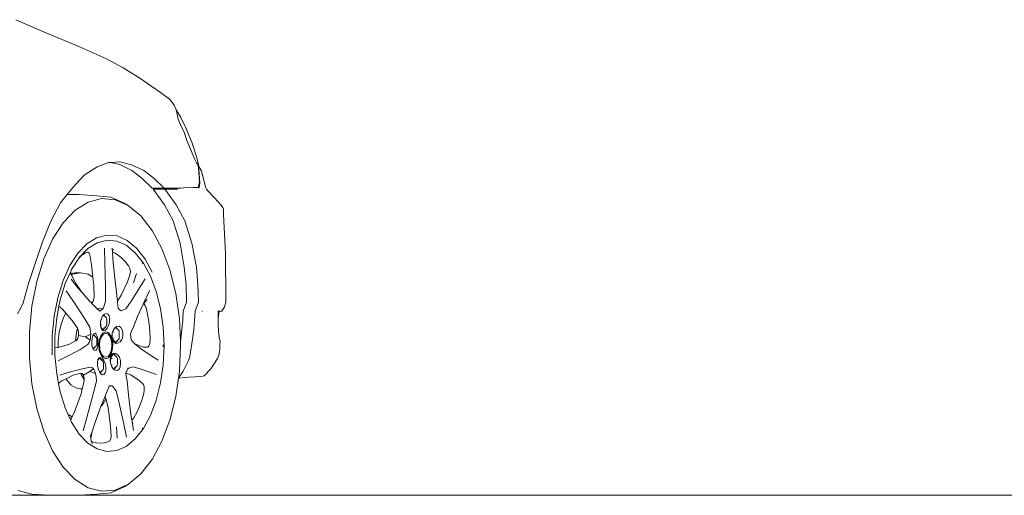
# Model space of a CAD drawing. Header units: inches. Extents: x 1987 to 3775, y 142 to 1299.
# Tile 33 of 50: x 2862 to 2948, y 1212 to 1253. Entities that reach past the tile are written whole.
import ezdxf

# ---------------------------------------------------------------- set-up
doc = ezdxf.new("R2010")
doc.units = ezdxf.units.IN
doc.header["$MEASUREMENT"] = 0
doc.layers.add('CAR', color=173, linetype='Continuous', lineweight=13)

# ---------------------------------------------------------------- blocks, each defined once
blk = doc.blocks.new('A$C50574290')
at = {"layer": 'CAR'}
for p, q in [((102.566, 39.976), (100.009, 41.08)), ((105.471, 38.767), (102.566, 39.976)), ((107.79, 37.72), (105.471, 38.767)), ((109.282, 36.909), (107.79, 37.72)), ((110.829, 35.967), (109.282, 36.909)), ((110.829, 35.967), (111.028, 35.833)), ((111.028, 35.833), (112.509, 34.802)), ((112.509, 34.802), (113.297, 34.211)), ((113.474, 34.014), (113.297, 34.211)), ((113.735, 33.643), (113.474, 34.014)), ((113.865, 33.305), (113.735, 33.643)), ((113.865, 33.305), (114.243, 32.684)), ((113.91, 33.189), (113.865, 33.305)), ((113.952, 32.913), (113.91, 33.189)), ((114.005, 32.63), (113.952, 32.913)), ((114.045, 32.49), (114.005, 32.63)), ((114.099, 32.348), (114.045, 32.49)), ((114.162, 32.206), (114.099, 32.348)), ((114.694, 31.804), (114.243, 32.684)), ((114.226, 32.063), (114.162, 32.206)), ((114.267, 31.965), (114.226, 32.063)), ((114.581, 31.277), (114.267, 31.965)), ((115.239, 30.505), (114.694, 31.804)), ((114.794, 30.657), (114.581, 31.277)), ((115.053, 30.033), (114.794, 30.657)), ((115.462, 29.075), (115.053, 30.033)), ((115.239, 30.505), (115.331, 30.152)), ((115.331, 30.152), (115.265, 30.343)), ((115.605, 29.357), (115.331, 30.152)), ((115.642, 28.731), (115.462, 29.075)), ((115.605, 29.357), (115.872, 28.339)), ((105.939, 27.638), (107.035, 28.381)), ((107.035, 28.381), (108.034, 28.733)), ((108.034, 28.733), (108.201, 28.745)), ((108.201, 28.745), (109.012, 28.804)), ((108.201, 28.745), (108.994, 28.56)), ((108.994, 28.56), (110.04, 28.048)), ((109.012, 28.804), (110.021, 28.557)), ((110.021, 28.557), (111.079, 28.05)), ((115.769, 28.513), (115.642, 28.731)), ((115.772, 28.484), (115.769, 28.513)), ((115.79, 28.481), (115.772, 28.484)), ((115.796, 28.197), (115.772, 28.484)), ((115.79, 28.481), (115.833, 28.133)), ((115.872, 28.339), (115.79, 28.481)), ((115.824, 27.899), (115.796, 28.197)), ((115.833, 28.133), (115.861, 27.835)), ((116.056, 28.017), (115.872, 28.339)), ((104.941, 26.6), (105.939, 27.638)), ((110.04, 28.048), (110.9, 27.384)), ((110.9, 27.384), (111.811, 26.52)), ((111.079, 28.05), (111.938, 27.385)), ((111.938, 27.385), (112.824, 26.52)), ((115.86, 27.42), (115.824, 27.899)), ((115.877, 27.062), (115.86, 27.42)), ((115.861, 27.835), (115.897, 27.356)), ((115.897, 27.356), (115.914, 26.998)), ((116.161, 27.636), (116.056, 28.017)), ((116.056, 28.017), (116.182, 27.536)), ((116.161, 27.636), (116.182, 27.536)), ((116.182, 27.536), (116.435, 26.571)), ((104.446, 25.975), (104.941, 26.6)), ((111.811, 26.52), (112.677, 26.52)), ((111.878, 26.44), (112.86, 25.08)), ((112.816, 26.44), (111.878, 26.44)), ((112.677, 26.52), (112.824, 26.52)), ((112.677, 26.52), (112.796, 26.475)), ((112.807, 26.455), (112.796, 26.475)), ((112.796, 26.475), (112.841, 26.458)), ((112.841, 26.458), (112.807, 26.455)), ((112.816, 26.44), (112.807, 26.455)), ((112.89, 26.44), (112.816, 26.44)), ((113.956, 26.527), (112.824, 26.52)), ((112.841, 26.458), (112.89, 26.44)), ((113.92, 26.446), (112.89, 26.44)), ((112.89, 26.44), (113.879, 25.089)), ((113.998, 26.447), (113.92, 26.446)), ((113.956, 26.527), (114.259, 26.539)), ((114.259, 26.539), (114.543, 26.55)), ((115.343, 26.579), (114.543, 26.55)), ((115.343, 26.579), (115.721, 26.597)), ((115.721, 26.597), (115.784, 26.6)), ((115.784, 26.6), (115.847, 26.787)), ((115.885, 26.723), (115.825, 26.52)), ((115.847, 26.787), (115.877, 27.062)), ((115.914, 26.998), (115.885, 26.723)), ((116.435, 26.571), (116.498, 26.445)), ((116.498, 26.445), (116.615, 26.289)), ((103.881, 25.264), (104.446, 25.975)), ((105.488, 25.975), (104.446, 25.975)), ((107.029, 25.864), (105.488, 25.975)), ((106.263, 25.318), (107.425, 25.623)), ((108.223, 25.761), (107.029, 25.864)), ((107.425, 25.623), (108.596, 25.522)), ((109.388, 25.247), (108.223, 25.761)), ((116.615, 26.289), (117.186, 25.682)), ((117.186, 25.682), (117.76, 25.065)), ((103.05, 23.673), (103.881, 25.264)), ((105.148, 24.617), (106.263, 25.318)), ((108.596, 25.522), (109.74, 25.019)), ((109.74, 25.019), (109.388, 25.247)), ((109.74, 25.019), (110.818, 24.128)), ((112.86, 25.08), (113.605, 23.7)), ((113.879, 25.089), (114.615, 23.693)), ((117.76, 25.065), (117.897, 24.87)), ((117.897, 24.87), (117.953, 24.72)), ((117.953, 24.72), (117.973, 24.242)), ((104.116, 23.542), (105.148, 24.617)), ((110.818, 24.128), (111.797, 22.879)), ((118.133, 20.895), (117.973, 24.242)), ((102.299, 21.817), (103.05, 23.673)), ((103.199, 22.127), (104.116, 23.542)), ((113.605, 23.7), (114.212, 21.779)), ((114.615, 23.693), (115.241, 21.788)), ((102.428, 20.419), (103.199, 22.127)), ((107.002, 22.25), (106.157, 21.72)), ((107.882, 22.481), (107.002, 22.25)), ((108.769, 22.404), (107.882, 22.481)), ((109.635, 22.022), (108.769, 22.404)), ((111.797, 22.879), (112.644, 21.313)), ((101.649, 19.925), (102.299, 21.817)), ((106.157, 21.72), (105.375, 20.906)), ((106.248, 21.31), (105.502, 20.534)), ((107.053, 21.816), (106.248, 21.31)), ((107.816, 22.016), (107.053, 21.816)), ((107.703, 20.075), (107.669, 21.345)), ((107.892, 22.036), (107.816, 22.016)), ((108.738, 21.962), (107.892, 22.036)), ((108.336, 21.345), (108.365, 20.944)), ((109.564, 21.598), (108.738, 21.962)), ((110.342, 20.955), (109.564, 21.598)), ((110.451, 21.347), (109.635, 22.022)), ((111.187, 20.408), (110.451, 21.347)), ((112.644, 21.313), (113.333, 19.479)), ((114.212, 21.779), (114.574, 19.699)), ((115.241, 21.788), (115.619, 19.706)), ((101.826, 18.472), (102.428, 20.419)), ((105.375, 20.906), (104.681, 19.835)), ((105.495, 20.523), (104.84, 19.513)), ((105.495, 20.523), (105.681, 20.714)), ((105.502, 20.534), (105.495, 20.523)), ((105.681, 20.714), (105.726, 20.753)), ((105.681, 20.714), (105.709, 20.743)), ((105.726, 20.753), (106.051, 20.955)), ((106.051, 20.955), (106.209, 21.012)), ((106.209, 21.012), (106.348, 20.926)), ((106.348, 20.926), (106.407, 20.763)), ((106.407, 20.763), (106.56, 19.914)), ((108.365, 20.944), (108.368, 21.004)), ((108.365, 20.944), (108.428, 20.075)), ((108.368, 21.004), (108.372, 21.073)), ((108.368, 21.004), (108.541, 20.957)), ((108.372, 21.073), (108.453, 21.264)), ((108.541, 20.957), (108.866, 20.755)), ((108.866, 20.755), (109.176, 20.496)), ((109.176, 20.496), (109.474, 20.192)), ((111.049, 20.052), (110.342, 20.955)), ((118.133, 20.895), (118.176, 16.759)), ((101.104, 18.3), (101.649, 19.925)), ((104.681, 19.835), (104.097, 18.542)), ((106.56, 19.914), (106.677, 18.836)), ((107.772, 18.008), (107.703, 20.075)), ((108.428, 20.075), (108.648, 18.008)), ((109.474, 20.192), (109.759, 19.83)), ((109.759, 19.83), (109.871, 19.586)), ((109.871, 19.586), (109.923, 19.326)), ((111.013, 19.981), (110.938, 20.096)), ((111.661, 18.921), (111.049, 20.052)), ((111.193, 20.401), (111.187, 20.408)), ((111.803, 19.271), (111.193, 20.401)), ((114.574, 19.699), (114.744, 18.179)), ((115.619, 19.706), (115.759, 18.186)), ((104.76, 19.336), (104.283, 18.28)), ((104.84, 19.513), (104.76, 19.336)), ((104.779, 19.16), (104.76, 19.336)), ((105.112, 19.227), (104.779, 19.16)), ((104.784, 19.109), (104.779, 19.16)), ((104.823, 19.031), (104.784, 19.109)), ((104.823, 19.031), (104.917, 19.089)), ((105.181, 18.317), (104.823, 19.031)), ((104.917, 19.089), (105.595, 19.227)), ((105.112, 19.227), (105.595, 19.227)), ((105.595, 19.227), (106.274, 19.089)), ((106.274, 19.089), (106.677, 18.836)), ((106.677, 18.836), (106.75, 18.158)), ((109.893, 19.127), (109.668, 18.45)), ((109.923, 19.326), (109.893, 19.127)), ((110.452, 19.146), (110.184, 18.35)), ((112.159, 17.596), (111.661, 18.921)), ((113.333, 19.479), (113.842, 17.436)), ((100.696, 16.748), (101.104, 18.3)), ((101.415, 16.349), (101.826, 18.472)), ((104.097, 18.542), (103.641, 17.068)), ((104.283, 18.28), (103.849, 16.875)), ((104.793, 18.658), (105.389, 17.913)), ((105.716, 17.541), (105.181, 18.317)), ((105.389, 17.913), (105.716, 17.541)), ((106.75, 18.158), (106.795, 17.093)), ((107.781, 16.756), (107.772, 18.008)), ((108.648, 18.008), (108.818, 16.756)), ((109.668, 18.45), (109.133, 17.275)), ((109.99, 16.766), (111.192, 18.701)), ((114.744, 18.179), (114.766, 16.691)), ((115.759, 18.186), (115.799, 16.761)), ((103.641, 17.068), (103.329, 15.46)), ((104.938, 16.814), (104.379, 17.649)), ((105.716, 17.541), (106.417, 16.743)), ((106.795, 17.093), (106.702, 16.771)), ((109.133, 17.275), (108.818, 16.756)), ((111.61, 17.696), (111.179, 16.855)), ((112.526, 16.121), (112.159, 17.596)), ((113.842, 17.436), (114.155, 15.251)), ((100.413, 16.147), (100.675, 16.672)), ((100.675, 16.672), (100.696, 16.748)), ((101.205, 14.118), (101.415, 16.349)), ((103.745, 16.339), (103.551, 15.342)), ((103.849, 16.875), (103.745, 16.339)), ((103.745, 16.339), (104.011, 16.108)), ((105.873, 15.416), (104.938, 16.814)), ((106.417, 16.743), (106.519, 16.639)), ((106.519, 16.639), (106.627, 16.639)), ((106.519, 16.639), (106.587, 16.57)), ((106.627, 16.639), (106.587, 16.57)), ((106.587, 16.57), (107.039, 16.111)), ((106.702, 16.771), (106.627, 16.639)), ((107.564, 16.143), (107.657, 16.376)), ((107.657, 16.376), (107.781, 16.756)), ((108.818, 16.756), (108.848, 16.376)), ((108.848, 16.376), (108.869, 16.143)), ((109.524, 16.102), (109.99, 16.766)), ((111.021, 16.507), (110.539, 15.446)), ((111.179, 16.855), (111.021, 16.507)), ((111.021, 16.507), (111.053, 16.542)), ((111.053, 16.542), (111.383, 16.909)), ((111.053, 16.542), (111.08, 16.544)), ((111.08, 16.544), (111.199, 16.392)), ((111.199, 16.392), (111.319, 16.077)), ((114.766, 16.691), (114.491, 15.919)), ((115.664, 16.303), (115.526, 15.919)), ((115.798, 16.68), (115.664, 16.303)), ((115.799, 16.761), (115.798, 16.68)), ((118.049, 16.291), (117.819, 15.917)), ((118.174, 16.677), (118.049, 16.291)), ((118.176, 16.759), (118.174, 16.677)), ((100.177, 15.662), (100.413, 16.147)), ((103.329, 15.46), (103.171, 13.77)), ((103.551, 15.342), (103.4, 13.73)), ((104.165, 15.408), (103.928, 14.778)), ((104.011, 16.108), (104.346, 15.723)), ((104.346, 15.723), (104.165, 15.408)), ((104.346, 15.723), (104.894, 15.091)), ((106.42, 14.515), (105.873, 15.416)), ((107.045, 16.106), (107.039, 16.111)), ((107.045, 16.106), (107.564, 16.143)), ((107.312, 15.908), (107.045, 16.106)), ((107.045, 16.106), (107.064, 16.086)), ((107.064, 16.086), (107.219, 15.967)), ((107.219, 15.967), (107.312, 15.908)), ((107.312, 15.908), (107.564, 16.143)), ((107.52, 15.494), (107.412, 15.251)), ((107.594, 15.573), (107.52, 15.494)), ((107.607, 15.586), (107.594, 15.573)), ((107.594, 15.573), (107.652, 15.455)), ((107.674, 15.657), (107.607, 15.586)), ((107.85, 15.315), (107.607, 15.586)), ((107.831, 15.714), (107.674, 15.657)), ((107.975, 15.657), (107.831, 15.714)), ((108.077, 15.494), (107.975, 15.657)), ((108.117, 15.251), (108.077, 15.494)), ((108.869, 16.143), (109.11, 15.92)), ((109.11, 15.92), (109.275, 15.981)), ((109.275, 15.981), (109.524, 16.102)), ((110.539, 15.446), (110.174, 14.54)), ((111.319, 16.077), (111.441, 15.461)), ((111.441, 15.461), (111.534, 14.808)), ((112.751, 14.542), (112.526, 16.121)), ((114.491, 15.919), (114.44, 15.131)), ((115.471, 15.13), (115.526, 15.919)), ((116.091, 15.919), (116.151, 15.919)), ((117.505, 15.579), (117.504, 15.359)), ((117.505, 15.286), (117.504, 15.359)), ((117.507, 15.919), (117.505, 15.579)), ((117.581, 15.918), (117.505, 15.286)), ((117.538, 15.918), (117.505, 15.579)), ((117.507, 15.93), (117.801, 15.919)), ((117.507, 15.93), (117.507, 15.919)), ((117.507, 15.919), (117.538, 15.918)), ((117.581, 15.918), (117.819, 15.917)), ((117.801, 15.919), (117.819, 15.917)), ((103.928, 14.778), (103.765, 14.068)), ((104.894, 15.091), (105.347, 14.427)), ((106.478, 14.162), (106.42, 14.515)), ((107.35, 14.964), (107.343, 14.676)), ((107.343, 14.676), (107.434, 14.725)), ((107.343, 14.676), (107.374, 14.515)), ((107.406, 15.226), (107.35, 14.964)), ((107.374, 14.515), (107.564, 14.303)), ((107.374, 14.515), (107.391, 14.433)), ((107.412, 15.251), (107.406, 15.226)), ((107.406, 15.226), (107.434, 15.212)), ((107.564, 14.303), (107.862, 14.636)), ((107.652, 14.482), (107.564, 14.303)), ((107.862, 14.636), (107.87, 14.725)), ((107.863, 15.296), (107.87, 15.212)), ((107.87, 15.212), (107.87, 14.725)), ((107.907, 14.433), (108.028, 14.676)), ((108.028, 14.676), (108.106, 14.964)), ((108.106, 14.964), (108.117, 15.251)), ((108.637, 14.507), (108.517, 14.371)), ((108.637, 14.507), (108.574, 14.461)), ((108.637, 14.507), (108.639, 14.507)), ((108.744, 14.585), (108.639, 14.507)), ((108.659, 14.509), (108.74, 14.344)), ((108.936, 14.205), (108.667, 14.506)), ((108.948, 14.598), (108.744, 14.585)), ((109.09, 14.498), (108.948, 14.598)), ((109.21, 14.301), (109.09, 14.498)), ((110.174, 14.54), (110.022, 14.185)), ((111.534, 14.808), (111.599, 14.143)), ((112.827, 12.912), (112.751, 14.542)), ((114.155, 15.251), (114.244, 13.338)), ((114.44, 15.131), (114.364, 14.323)), ((115.471, 15.13), (115.394, 14.316)), ((117.514, 14.739), (117.505, 15.286)), ((117.544, 14.15), (117.514, 14.739)), ((101.206, 11.85), (101.205, 14.118)), ((103.171, 12.13), (103.171, 13.77)), ((103.4, 12.093), (103.4, 13.73)), ((103.765, 14.068), (103.681, 13.306)), ((105.183, 13.332), (105.264, 14.068)), ((105.264, 14.068), (105.347, 14.427)), ((105.347, 14.427), (105.386, 14.37)), ((105.443, 13.793), (105.381, 13.55)), ((105.386, 14.37), (105.443, 14.09)), ((105.443, 14.09), (105.443, 13.793)), ((106.052, 13.687), (105.443, 13.793)), ((106.052, 13.687), (106.501, 13.932)), ((106.44, 13.404), (106.052, 13.687)), ((106.44, 13.404), (106.501, 13.932)), ((106.501, 13.932), (106.478, 14.162)), ((106.676, 13.807), (106.609, 13.574)), ((106.722, 13.887), (106.676, 13.807)), ((106.728, 13.898), (106.722, 13.887)), ((106.722, 13.887), (106.79, 13.749)), ((106.762, 13.956), (106.728, 13.898)), ((107, 13.594), (106.728, 13.898)), ((106.872, 13.996), (106.762, 13.956)), ((106.97, 13.923), (106.872, 13.996)), ((107.054, 13.746), (106.97, 13.923)), ((107.111, 13.494), (107.054, 13.746)), ((107.234, 13.409), (107.364, 13.787)), ((107.409, 13.7), (107.292, 13.362)), ((107.364, 13.787), (107.559, 14.04)), ((107.391, 14.433), (107.449, 14.303)), ((107.584, 13.926), (107.409, 13.7)), ((107.449, 14.303), (107.564, 14.303)), ((107.449, 14.303), (107.464, 14.27)), ((107.464, 14.27), (107.6, 14.213)), ((107.559, 14.04), (107.79, 14.128)), ((107.79, 14.005), (107.584, 13.926)), ((107.6, 14.213), (107.761, 14.27)), ((107.761, 14.27), (107.907, 14.433)), ((107.79, 14.128), (108.02, 14.04)), ((107.959, 13.94), (107.79, 14.005)), ((107.959, 13.94), (107.994, 13.913)), ((107.979, 13.933), (107.959, 13.94)), ((107.996, 13.926), (107.979, 13.933)), ((107.994, 13.913), (107.996, 13.91)), ((108.171, 13.7), (107.996, 13.926)), ((107.999, 13.909), (107.996, 13.91)), ((108.001, 14.055), (108.02, 14.04)), ((108.02, 14.04), (108.216, 13.787)), ((108.108, 13.767), (108.098, 13.786)), ((108.17, 13.65), (108.108, 13.767)), ((108.17, 13.648), (108.17, 13.65)), ((108.213, 13.568), (108.17, 13.648)), ((108.287, 13.362), (108.171, 13.7)), ((108.216, 13.787), (108.346, 13.409)), ((108.348, 13.969), (108.31, 13.677)), ((108.31, 13.677), (108.335, 13.525)), ((108.354, 13.99), (108.348, 13.969)), ((108.409, 14.161), (108.354, 13.99)), ((108.354, 13.99), (108.354, 13.525)), ((108.354, 13.525), (108.522, 13.614)), ((108.436, 14.245), (108.409, 14.161)), ((108.409, 14.161), (108.522, 14.101)), ((108.517, 14.371), (108.436, 14.245)), ((108.574, 14.461), (108.517, 14.371)), ((108.95, 13.525), (108.958, 13.614)), ((108.951, 14.182), (108.958, 14.101)), ((108.958, 14.101), (108.958, 13.614)), ((109.175, 13.467), (109.253, 13.743)), ((109.27, 14.035), (109.21, 14.301)), ((109.253, 13.743), (109.27, 14.035)), ((110.022, 14.185), (109.928, 13.954)), ((109.928, 13.954), (109.991, 13.427)), ((111.599, 14.143), (111.63, 13.485)), ((114.364, 14.323), (114.266, 13.483)), ((115.394, 14.316), (115.293, 13.479)), ((117.622, 13.479), (117.544, 14.15)), ((103.681, 12.773), (103.622, 12.756)), ((103.681, 13.306), (103.681, 12.773)), ((104.659, 13.062), (103.681, 12.773)), ((105.183, 13.332), (104.659, 13.062)), ((105.27, 13.377), (105.183, 13.332)), ((105.381, 13.55), (105.27, 13.377)), ((105.543, 12.577), (106.245, 13.012)), ((106.245, 13.012), (106.372, 13.245)), ((106.372, 13.245), (106.44, 13.404)), ((106.609, 13.574), (106.575, 13.29)), ((106.575, 13.29), (106.588, 13)), ((106.588, 13), (106.636, 12.748)), ((106.79, 12.775), (106.71, 12.613)), ((106.713, 12.608), (107, 12.929)), ((107, 13.594), (107.008, 13.505)), ((107, 12.929), (107.008, 13.018)), ((107.008, 13.505), (107.008, 13.018)), ((107.055, 12.686), (107.094, 12.92)), ((107.094, 12.92), (107.119, 13.204)), ((107.119, 13.204), (107.111, 13.494)), ((107.188, 12.964), (107.234, 13.409)), ((107.234, 12.518), (107.188, 12.964)), ((107.292, 13.362), (107.251, 12.964)), ((107.251, 12.964), (107.272, 12.758)), ((108.218, 13.55), (108.218, 13.554)), ((108.302, 13.167), (108.218, 13.55)), ((108.328, 12.964), (108.287, 13.362)), ((108.287, 12.565), (108.328, 12.964)), ((108.302, 12.739), (108.302, 13.167)), ((108.354, 13.525), (108.335, 13.525)), ((108.335, 13.525), (108.354, 13.411)), ((108.346, 13.409), (108.392, 12.964)), ((108.392, 12.964), (108.346, 12.518)), ((108.354, 13.525), (108.652, 13.192)), ((108.354, 13.411), (108.478, 13.214)), ((108.478, 13.214), (108.641, 13.114)), ((108.544, 13.192), (108.652, 13.192)), ((108.641, 13.114), (108.828, 13.127)), ((108.652, 13.192), (108.95, 13.525)), ((108.74, 13.37), (108.652, 13.192)), ((108.828, 13.127), (109.026, 13.251)), ((109.026, 13.251), (109.175, 13.467)), ((109.991, 13.427), (110.132, 13.269)), ((110.132, 13.269), (110.312, 13.082)), ((111.024, 12.805), (110.312, 13.082)), ((110.312, 13.082), (110.353, 13.039)), ((110.353, 13.039), (110.878, 12.612)), ((111.417, 12.799), (111.024, 12.805)), ((111.518, 12.884), (111.417, 12.799)), ((111.59, 13.123), (111.518, 12.884)), ((111.63, 13.485), (111.59, 13.123)), ((112.751, 12.826), (112.752, 12.99)), ((112.751, 11.281), (112.827, 12.912)), ((114.26, 12.992), (114.155, 10.734)), ((114.266, 13.483), (114.244, 13.338)), ((114.244, 13.338), (114.26, 12.992)), ((115.293, 13.479), (115.124, 12.359)), ((117.669, 13.322), (117.622, 13.479)), ((117.639, 12.622), (117.658, 12.977)), ((117.658, 12.977), (117.669, 13.322)), ((103.622, 12.756), (103.4, 12.751)), ((103.4, 12.093), (103.551, 10.482)), ((103.679, 11.621), (104.375, 11.965)), ((104.375, 11.965), (105.543, 12.577)), ((106.636, 12.748), (106.71, 12.613)), ((106.71, 12.613), (106.713, 12.608)), ((106.713, 12.608), (106.733, 12.571)), ((106.733, 12.571), (106.847, 12.498)), ((106.847, 12.498), (106.961, 12.538)), ((106.961, 12.538), (107.055, 12.686)), ((107.364, 12.141), (107.234, 12.518)), ((107.273, 12.756), (107.272, 12.758)), ((107.276, 12.724), (107.292, 12.565)), ((107.292, 12.565), (107.409, 12.228)), ((107.559, 11.888), (107.364, 12.141)), ((107.409, 12.228), (107.584, 12.002)), ((107.584, 12.002), (107.79, 11.922)), ((107.79, 11.922), (107.986, 11.998)), ((107.986, 11.998), (107.996, 12.002)), ((107.996, 12.002), (108.026, 12.043)), ((108.216, 12.141), (108.02, 11.888)), ((108.026, 12.043), (108.171, 12.228)), ((108.131, 12.184), (108.186, 12.289)), ((108.171, 12.228), (108.227, 12.391)), ((108.488, 12.22), (108.193, 11.891)), ((108.207, 11.977), (108.193, 11.891)), ((108.307, 12.174), (108.207, 11.977)), ((108.346, 12.518), (108.216, 12.141)), ((108.227, 12.391), (108.287, 12.565)), ((108.229, 12.406), (108.302, 12.739)), ((108.462, 12.273), (108.307, 12.174)), ((108.441, 12.22), (108.488, 12.22)), ((108.666, 12.259), (108.462, 12.273)), ((108.78, 11.894), (108.488, 12.22)), ((108.488, 12.22), (108.575, 12.042)), ((108.839, 12.134), (108.666, 12.259)), ((108.978, 11.917), (108.839, 12.134)), ((109.061, 11.642), (108.978, 11.917)), ((110.878, 12.612), (111.759, 12.013)), ((111.759, 12.013), (112.331, 11.678)), ((115.052, 12.015), (114.957, 11.694)), ((115.124, 12.359), (115.052, 12.015)), ((117.548, 12.102), (117.445, 11.822)), ((117.613, 12.393), (117.548, 12.102)), ((117.639, 12.622), (117.613, 12.393)), ((101.415, 9.62), (101.206, 11.85)), ((106.481, 11.06), (105.742, 10.926)), ((106.642, 11), (106.481, 11.06)), ((107.076, 11.479), (107.075, 11.218)), ((107.075, 11.218), (107.134, 10.948)), ((107.11, 11.677), (107.076, 11.5)), ((107.076, 11.5), (107.076, 11.479)), ((107.076, 11.479), (107.146, 11.441)), ((107.277, 11.863), (107.11, 11.677)), ((107.12, 11.731), (107.11, 11.677)), ((107.216, 11.874), (107.12, 11.731)), ((107.346, 11.91), (107.216, 11.874)), ((107.235, 11.863), (107.277, 11.863)), ((107.575, 11.531), (107.277, 11.863)), ((107.277, 11.863), (107.365, 11.685)), ((107.48, 11.831), (107.346, 11.91)), ((107.611, 11.65), (107.48, 11.831)), ((107.79, 11.8), (107.559, 11.888)), ((107.575, 11.531), (107.583, 11.441)), ((107.583, 11.441), (107.583, 10.954)), ((107.738, 11.395), (107.611, 11.65)), ((107.793, 11.104), (107.738, 11.395)), ((107.788, 10.822), (107.793, 11.104)), ((108.02, 11.888), (107.79, 11.8)), ((107.991, 11.864), (108.02, 11.888)), ((108.19, 11.872), (108.163, 11.712)), ((108.163, 11.712), (108.19, 11.442)), ((108.192, 11.886), (108.19, 11.872)), ((108.19, 11.872), (108.19, 11.442)), ((108.19, 11.442), (108.192, 11.419)), ((108.193, 11.891), (108.192, 11.886)), ((108.192, 11.886), (108.357, 11.799)), ((108.192, 11.419), (108.252, 11.255)), ((108.252, 11.255), (108.357, 11.312)), ((108.252, 11.255), (108.292, 11.143)), ((108.292, 11.143), (108.378, 11.013)), ((108.488, 10.89), (108.77, 11.205)), ((108.575, 11.068), (108.488, 10.89)), ((108.786, 11.886), (108.794, 11.799)), ((108.787, 11.23), (108.794, 11.312)), ((108.794, 11.799), (108.794, 11.312)), ((108.938, 10.887), (109.042, 11.084)), ((109.042, 11.084), (109.078, 11.349)), ((109.078, 11.349), (109.061, 11.642)), ((110.125, 11.084), (109.869, 11.021)), ((110.685, 10.959), (110.125, 11.084)), ((112.526, 9.702), (112.751, 11.281)), ((114.957, 11.694), (114.476, 10.714)), ((117.445, 11.822), (116.879, 10.922)), ((103.551, 10.482), (103.709, 9.67)), ((104.54, 10.599), (103.831, 10.366)), ((104.367, 10.074), (104.983, 10.373)), ((105.742, 10.926), (104.54, 10.599)), ((104.983, 10.373), (105.612, 10.542)), ((105.612, 10.542), (105.622, 10.54)), ((105.664, 10.427), (105.622, 10.54)), ((105.622, 10.54), (105.747, 10.516)), ((105.916, 9.988), (105.664, 10.427)), ((105.747, 10.516), (105.855, 10.377)), ((106.415, 10.68), (105.855, 10.377)), ((105.855, 10.377), (105.926, 10.085)), ((106.415, 10.68), (106.737, 10.947)), ((106.912, 10.526), (106.415, 10.68)), ((106.737, 10.947), (106.642, 11)), ((106.912, 10.526), (106.737, 10.947)), ((106.948, 10.269), (106.912, 10.526)), ((106.981, 9.862), (106.948, 10.269)), ((107.134, 10.948), (107.146, 10.954)), ((107.134, 10.948), (107.138, 10.927)), ((107.138, 10.927), (107.237, 10.672)), ((107.237, 10.672), (107.3, 10.579)), ((107.365, 10.711), (107.3, 10.579)), ((107.3, 10.579), (107.308, 10.567)), ((107.308, 10.567), (107.575, 10.865)), ((107.308, 10.567), (107.36, 10.491)), ((107.36, 10.491), (107.498, 10.413)), ((107.498, 10.413), (107.62, 10.448)), ((107.575, 10.865), (107.583, 10.954)), ((107.62, 10.448), (107.727, 10.592)), ((107.727, 10.592), (107.788, 10.822)), ((108.378, 11.013), (108.488, 10.89)), ((108.378, 11.013), (108.434, 10.927)), ((108.434, 10.927), (108.488, 10.89)), ((108.488, 10.89), (108.616, 10.802)), ((108.616, 10.802), (108.792, 10.788)), ((108.792, 10.788), (108.938, 10.887)), ((109.685, 10.921), (109.529, 10.543)), ((109.529, 10.543), (109.53, 10.539)), ((109.53, 10.539), (109.954, 10.405)), ((109.53, 10.539), (109.567, 10.286)), ((109.567, 10.286), (109.629, 9.879)), ((109.685, 10.921), (109.869, 11.021)), ((109.704, 10.967), (109.685, 10.921)), ((109.869, 11.021), (109.704, 10.967)), ((109.954, 10.405), (110.688, 9.925)), ((111.599, 10.646), (110.685, 10.959)), ((112.184, 10.421), (111.599, 10.646)), ((114.155, 10.734), (114.068, 10.124)), ((114.476, 10.714), (114.068, 10.124)), ((114.962, 10.196), (115.519, 10.24)), ((115.519, 10.24), (116.035, 10.271)), ((116.035, 10.271), (116.29, 10.323)), ((116.879, 10.922), (116.29, 10.323)), ((101.827, 7.497), (101.415, 9.62)), ((103.709, 9.67), (103.969, 9.881)), ((103.709, 9.67), (103.849, 8.949)), ((103.969, 9.881), (104.367, 10.074)), ((104.367, 10.074), (104.464, 9.906)), ((104.464, 9.906), (104.812, 9.517)), ((104.812, 9.517), (105.195, 9.277)), ((105.891, 9.75), (105.761, 9.195)), ((105.916, 9.988), (105.891, 9.75)), ((105.926, 10.085), (105.916, 9.988)), ((106.687, 8.663), (106.981, 9.862)), ((108.072, 9.4), (108.025, 9.284)), ((108.354, 9.45), (108.072, 9.4)), ((108.092, 9.448), (108.072, 9.4)), ((108.354, 9.45), (108.092, 9.448)), ((108.493, 9.287), (108.354, 9.45)), ((109.629, 9.879), (109.748, 8.683)), ((110.688, 9.925), (111.038, 9.557)), ((111.038, 9.557), (111.111, 9.4)), ((111.111, 9.4), (111.123, 9.123)), ((112.159, 8.227), (112.526, 9.702)), ((114.067, 10.12), (113.843, 8.548)), ((114.067, 10.12), (114.679, 10.17)), ((114.068, 10.124), (114.067, 10.12)), ((114.679, 10.17), (114.962, 10.196)), ((103.849, 8.949), (104.283, 7.543)), ((105.659, 8.755), (105.085, 7.208)), ((105.195, 9.277), (105.595, 9.195)), ((105.761, 9.195), (105.595, 9.195)), ((105.761, 9.195), (105.659, 8.755)), ((106.154, 6.732), (106.687, 8.663)), ((107.735, 8.56), (107.479, 7.938)), ((107.918, 9.005), (107.735, 8.56)), ((107.735, 8.56), (107.758, 8.508)), ((107.758, 8.508), (107.807, 8.323)), ((108.025, 9.284), (107.918, 9.005)), ((108.694, 9.01), (108.493, 9.287)), ((108.958, 7.948), (108.694, 9.01)), ((109.748, 8.683), (109.998, 6.758)), ((111.08, 8.786), (110.906, 8.217)), ((111.123, 9.123), (111.08, 8.786)), ((113.843, 8.548), (113.335, 6.504)), ((107.376, 7.659), (106.81, 6.133)), ((107.479, 7.938), (107.376, 7.659)), ((107.513, 7.812), (107.376, 7.659)), ((107.807, 8.323), (107.513, 7.812)), ((107.807, 8.323), (108, 7.581)), ((109.345, 6.15), (108.958, 7.948)), ((110.699, 7.672), (110.471, 7.159)), ((110.906, 8.217), (110.699, 7.672)), ((111.661, 6.902), (112.159, 8.227)), ((102.429, 5.551), (101.827, 7.497)), ((104.283, 7.543), (104.535, 6.985)), ((104.875, 6.772), (104.535, 6.985)), ((104.535, 6.985), (104.665, 6.698)), ((105.085, 7.208), (104.875, 6.772)), ((108, 7.581), (108.208, 5.957)), ((110.471, 7.159), (110.223, 6.704)), ((111.049, 5.771), (111.661, 6.902)), ((104.665, 6.698), (104.824, 6.666)), ((104.665, 6.698), (104.748, 6.514)), ((104.754, 6.521), (104.748, 6.514)), ((104.748, 6.514), (104.84, 6.31)), ((104.824, 6.666), (104.754, 6.521)), ((104.875, 6.772), (104.824, 6.666)), ((104.84, 6.31), (105.502, 5.289)), ((105.837, 5.559), (106.154, 6.732)), ((106.81, 6.133), (106.604, 5.506)), ((108.208, 5.957), (108.255, 5.112)), ((109.594, 5.029), (109.345, 6.15)), ((109.998, 6.758), (110.042, 6.498)), ((110.223, 6.704), (110.042, 6.498)), ((110.042, 6.498), (110.062, 6.381)), ((110.128, 6.176), (110.062, 6.381)), ((110.062, 6.381), (110.194, 5.588)), ((113.335, 6.504), (112.646, 4.669)), ((103.201, 3.843), (102.429, 5.551)), ((105.502, 5.289), (106.248, 4.513)), ((106.604, 5.506), (106.44, 5.008)), ((106.496, 4.916), (106.604, 5.506)), ((108.255, 5.112), (108.239, 4.911)), ((108.731, 5.926), (108.79, 4.931)), ((110.342, 4.869), (111.049, 5.771)), ((110.948, 5.74), (111.003, 5.823)), ((106.248, 4.513), (107.053, 4.007)), ((106.528, 4.681), (106.496, 4.916)), ((106.542, 4.655), (106.528, 4.681)), ((106.643, 4.606), (106.542, 4.655)), ((106.649, 4.456), (106.542, 4.655)), ((106.981, 4.52), (106.643, 4.606)), ((107.312, 4.499), (106.981, 4.52)), ((107.643, 4.525), (107.312, 4.499)), ((107.981, 4.614), (107.643, 4.525)), ((108.133, 4.718), (107.981, 4.614)), ((108.239, 4.911), (108.133, 4.718)), ((109.564, 4.225), (110.342, 4.869)), ((112.646, 4.669), (111.798, 3.102)), ((104.117, 2.43), (103.201, 3.843)), ((107.053, 4.007), (107.807, 3.81)), ((107.807, 3.81), (107.892, 3.787)), ((107.892, 3.787), (108.738, 3.861)), ((108.738, 3.861), (109.564, 4.225)), ((111.798, 3.102), (110.82, 1.852)), ((105.15, 1.356), (104.117, 2.43)), ((110.82, 1.852), (109.742, 0.96)), ((106.265, 0.656), (105.15, 1.356)), ((109.742, 0.96), (108.599, 0.455)), ((109.742, 0.96), (109.39, 0.732)), ((101.392, 0.112), (100.208, 0.422)), ((102.928, 0), (101.392, 0.112)), ((107.031, 0.112), (105.49, 0)), ((107.427, 0.353), (106.265, 0.656)), ((107.031, 0.112), (108.225, 0.217)), ((108.599, 0.455), (107.427, 0.353)), ((108.225, 0.217), (109.39, 0.732)), ((105.49, 0), (102.928, 0))]:
    blk.add_line(p, q, dxfattribs=at)

msp = doc.modelspace()

# ---------------------------------------------------------------- linework, layer by layer
at = {"layer": 'CAR'}
msp.add_line((2001.69, 1212.071), (3554.696, 1212.071), dxfattribs=at)

# ---------------------------------------------------------------- block references
msp.add_blockref('A$C50574290', (2762.117, 1212.071), dxfattribs=at)

doc.saveas('drawing.dxf')
